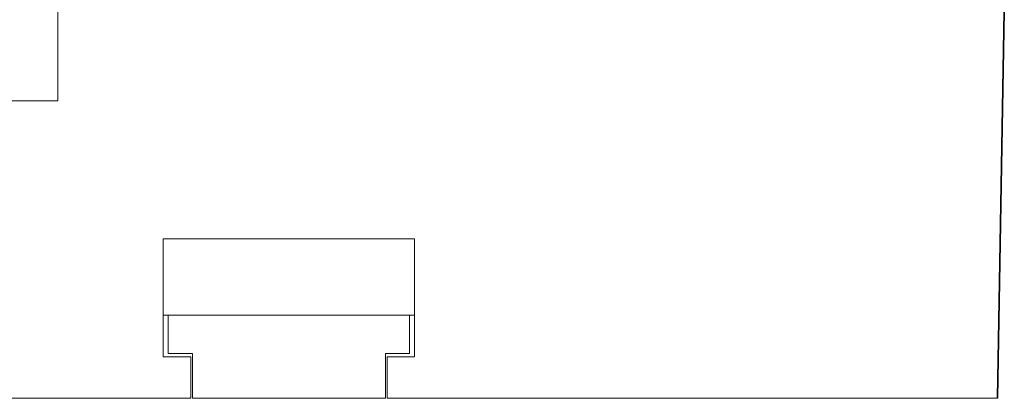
# Model space of a CAD drawing. Header units: millimetres. Extents: x -21323 to 21581, y 0 to 297.
# Tile 8 of 11: x 94 to 153, y 230 to 253. Entities that reach past the tile are written whole.
import ezdxf

# ---------------------------------------------------------------- set-up
doc = ezdxf.new("R2010")
doc.units = ezdxf.units.MM
doc.layers.add('1', color=7, linetype='Continuous')
doc.layers.add('125', color=7, linetype='Continuous')
doc.styles.add('Tahoma', font='Tahoma')

# ---------------------------------------------------------------- blocks, each defined once
blk = doc.blocks.new('_U1')
at = {"layer": '125', "color": 80, "lineweight": 13}
for p, q in [((96.49, 275.604), (44.976, 275.604)), ((46.226, 275.604), (46.226, 230.204)), ((65.862, 230.204), (44.976, 230.204))]:
    blk.add_line(p, q, dxfattribs=at)
at = {"layer": '125', "color": 80, "lineweight": 18}
for points in [[(46.226, 275.604), (46.667, 273.104), (45.785, 273.104), (46.226, 275.604)], [(46.226, 230.204), (45.785, 232.704), (46.667, 232.704), (46.226, 230.204)]]:
    blk.add_solid(points, dxfattribs=at)
at = {"layer": '125', "color": 3, "linetype": 'Continuous', "lineweight": 13, "attachment_point": 8, "rotation": 90, "style": 'Tahoma'}
for s, insert, char_height, line_spacing_factor in [('\\W0.7500;\\W0.3750;%%p\\W0.7500;0.5', (45.865, 255.967), 2, 0.840784), ('\\W0.7500;45.4', (46.628, 250.888), 3, 0.721597)]:
    blk.add_mtext(s, dxfattribs=dict(at, insert=insert, char_height=char_height, line_spacing_factor=line_spacing_factor))

msp = doc.modelspace()

# ---------------------------------------------------------------- linework, layer by layer
at = {"layer": '1', "color": 7, "linetype": 'Continuous', "lineweight": 18}
for p, q in [((96.45, 253.504), (96.45, 248.104)), ((96.45, 253.504), (96.45, 248.104)), ((152.943, 230.204), (153.349, 253.504)), ((96.45, 248.104), (65.55, 248.104)), ((82.4, 248.104), (96.45, 248.104)), ((102.8, 232.704), (102.8, 239.804)), ((102.8, 239.804), (117.9, 239.804)), ((117.9, 239.804), (117.9, 232.704)), ((103.1, 235.204), (102.8, 235.204)), ((103.1, 235.204), (103.1, 232.904)), ((117.6, 235.204), (103.1, 235.204)), ((117.6, 232.904), (117.6, 235.204)), ((117.9, 235.204), (117.6, 235.204)), ((104.45, 232.704), (102.8, 232.704)), ((103.1, 232.904), (104.55, 232.904)), ((104.45, 230.204), (104.45, 232.704)), ((104.55, 232.904), (104.55, 230.204)), ((116.15, 230.204), (116.15, 232.904)), ((116.15, 232.904), (117.6, 232.904)), ((117.9, 232.704), (116.25, 232.704)), ((116.25, 230.204), (116.25, 232.704)), ((104.45, 230.204), (65.862, 230.204)), ((104.55, 230.204), (116.15, 230.204)), ((151.943, 230.204), (116.25, 230.204)), ((152.943, 230.204), (151.943, 230.204))]:
    msp.add_line(p, q, dxfattribs=at)
at = {"layer": '1', "color": 92, "linetype": 'Continuous', "lineweight": 35}
msp.add_line((152.943, 230.204), (153.349, 253.504), dxfattribs=at)

# ---------------------------------------------------------------- block references
at = {"layer": '125', "color": 3, "linetype": 'Continuous', "lineweight": 13}
msp.add_blockref('_U1', (0, 0), dxfattribs=at)

doc.saveas('drawing.dxf')
